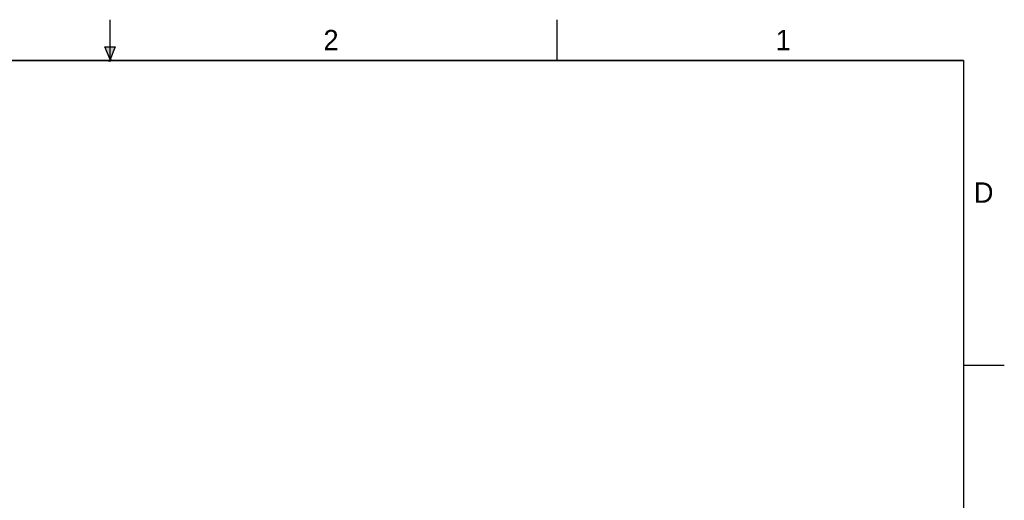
# Model space of a CAD drawing. Header units: inches. Extents: x 0 to 22, y 0 to 17.
# Tile 9 of 9: x 9.9 to 22, y 11.1 to 17. Entities that reach past the tile are written whole.
import ezdxf

# ---------------------------------------------------------------- set-up
doc = ezdxf.new("R2010")
doc.units = ezdxf.units.IN
doc.header["$LTSCALE"] = 1.21
doc.header["$MEASUREMENT"] = 0
doc.layers.get('0').update_dxf_attribs({"linetype": 'CONTINUOUS'})
doc.styles.add('TEXTSTYLE_2', font='txt')

msp = doc.modelspace()

# ---------------------------------------------------------------- hatches: boundary and pattern name
at = {"linetype": 'CONTINUOUS'}
msp.add_hatch(color=2, dxfattribs=at).paths.add_polyline_path([(11, 16.51), (10.9375, 16.6663), (11.0625, 16.6663)])

# ---------------------------------------------------------------- linework, layer by layer
at = {"color": 2, "linetype": 'CONTINUOUS'}
for p, q in [((11, 16.485), (11, 17)), ((16.5, 16.5), (16.5, 17)), ((11, 16.51), (10.9375, 16.6663)), ((10.9375, 16.6663), (11.0625, 16.6663)), ((11.0625, 16.6663), (11, 16.51)), ((11.015, 16.515), (10.985, 16.485)), ((10.985, 16.485), (11, 16.515)), ((11, 16.485), (11.015, 16.515)), ((22, 12.75), (21.5, 12.75))]:
    msp.add_line(p, q, dxfattribs=at)
at = {"color": 7, "linetype": 'CONTINUOUS', "const_width": 0.02}
for points in [[(21.5, 16.5), (0.5, 16.5)], [(21.5, 0.5), (21.5, 16.5)]]:
    msp.add_lwpolyline(points, dxfattribs=at)

# ---------------------------------------------------------------- texts
at = {"color": 2, "linetype": 'CONTINUOUS', "char_height": 0.25, "width": 0.25, "attachment_point": 1, "line_spacing_factor": 0.9, "style": 'TEXTSTYLE_2'}
for s, insert in [('2', (13.625, 16.875)), ('1', (19.1875, 16.875)), ('D', (21.625, 15))]:
    msp.add_mtext(s, dxfattribs=dict(at, insert=insert))

doc.saveas('drawing.dxf')
